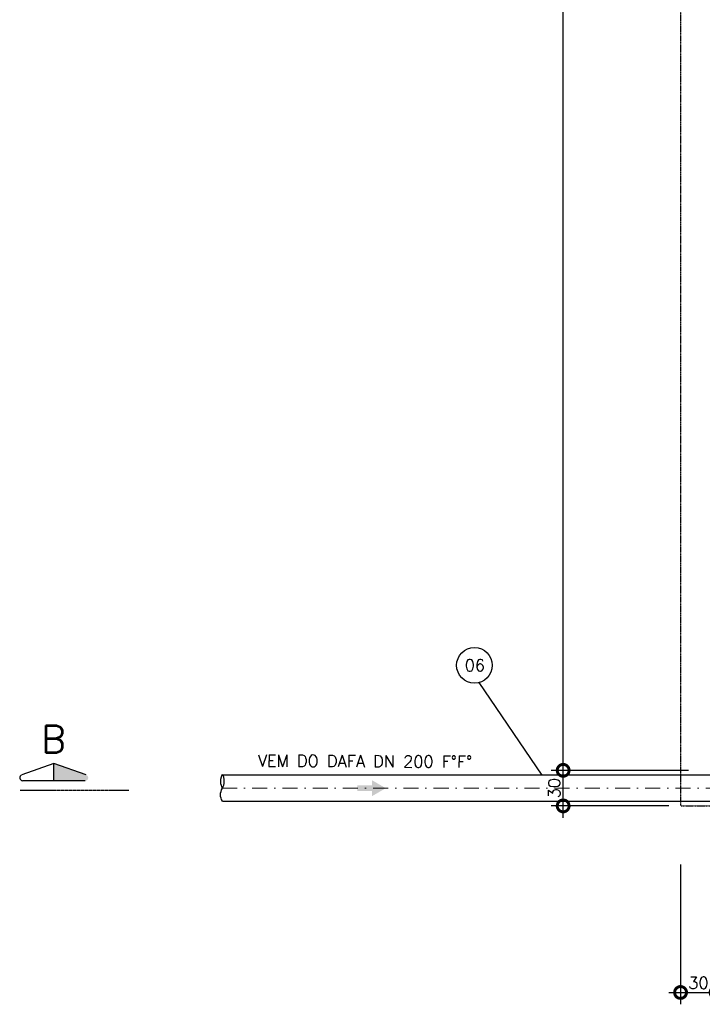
# Model space of a CAD drawing. Header units: millimetres. Extents: x 6229 to 11806, y 8925 to 11505.
# Tile 1 of 12: x 6229 to 6805, y 9398 to 10229. Entities that reach past the tile are written whole.
import ezdxf
from ezdxf.enums import TextEntityAlignment as Align

# ---------------------------------------------------------------- set-up
doc = ezdxf.new("R2010")
doc.units = ezdxf.units.MM
doc.header["$LTSCALE"] = 0.1
doc.header["$MEASUREMENT"] = 0
for name, pattern in [('CENTERX2', [4, 2.5, -0.5, 0.5, -0.5]), ('DASHDOT', [25.4, 12.7, -6.35, 0, -6.35]), ('HIDDEN', [9.525, 6.35, -3.175])]:
    doc.linetypes.add(name, pattern=pattern)
doc.layers.get('Defpoints').update_dxf_attribs({"color": 200})
doc.layers.add('BAR-EIXOS', color=7, linetype='DASHDOT', lineweight=20)
doc.layers.add('BAR-PECAS', color=2, linetype='Continuous', lineweight=30)
for name, color, linetype in [('COTAS', 16, 'Continuous'), ('DIM', 7, 'Continuous'), ('EIXO', 7, 'DASHDOT'), ('LIMHATRA', 2, 'HIDDEN'), ('RELAÇÀO', 2, 'Continuous'), ('TEXTO', 2, 'Continuous')]:
    doc.layers.add(name, color=color, linetype=linetype)
doc.styles.add('ROMANS', font='ROMANS.shx')
doc.dimstyles.new('DIM50', dxfattribs={"dimscale": 0, "dimtxt": 10, "dimasz": 20, "dimexe": 10, "dimexo": 10, "dimgap": 2.5, "dimtad": 1, "dimdec": 0, "dimtxsty": 'ROMANS', "dimblk": 'ARCHTICK', "dimblk1": 'DOTSMALL', "dimblk2": 'DOTSMALL', "dimsah": 1, "dimcen": 2.5, "dimdle": 10, "dimclrd": 7, "dimclre": 7, "dimclrt": 2, "dimazin": 0, "dimtfac": 1, "dimtdec": 0, "dimtmove": 2, "dimatfit": 3, "dimldrblk": 'ARCHTICK', "dimfxl": 0, "dimarcsym": 0})

# ---------------------------------------------------------------- blocks, each defined once
blk = doc.blocks.new('_DOTSMALL')
at = {"color": 0, "linetype": 'ByBlock', "const_width": 0.5}
blk.add_lwpolyline([(-0.0625, 0, 1), (0.0625, 0, 1)], format="xyb", close=True, dxfattribs=at)
blk = doc.blocks.new('*D18')
at = {"layer": 'Defpoints', "color": 0}
for p in [(6687.66, 11135.65), (6786.66, 11135.65), (6718.59, 9595.65)]:
    blk.add_point(p, dxfattribs=at)
at = {"layer": 'DIM', "color": 7, "lineweight": -2}
for p, q in [((6687.66, 9585.65), (6687.66, 11145.65)), ((6776.66, 11135.65), (6677.66, 11135.65)), ((6708.59, 9595.65), (6677.66, 9595.65))]:
    blk.add_line(p, q, dxfattribs=at)
at = {"layer": 'DIM', "color": 7, "lineweight": -2, "xscale": 20, "yscale": 20, "zscale": 20}
for p, rotation in [((6687.66, 11135.65), 90), ((6687.66, 9595.65), 270)]:
    blk.add_blockref('_DOTSMALL', p, dxfattribs=dict(at, rotation=rotation))
at = {"layer": 'DIM', "color": 2, "insert": (6680.16, 10365.65), "char_height": 10, "attachment_point": 5, "rotation": 90, "style": 'ROMANS'}
blk.add_mtext('1540', dxfattribs=at)
blk = doc.blocks.new('_ArchTick')
at = {"layer": 'COTAS', "color": 0, "const_width": 0.15}
blk.add_lwpolyline([(-0.5, -0.5), (0.5, 0.5)], dxfattribs=at)
blk = doc.blocks.new('*D19')
at = {"layer": 'Defpoints', "color": 0}
for p in [(6786.66, 9526.28), (6816.66, 9470.59), (6816.66, 9408.2)]:
    blk.add_point(p, dxfattribs=at)
at = {"layer": 'DIM', "color": 7, "lineweight": -2}
for p, q in [((6786.66, 9516.28), (6786.66, 9398.2)), ((6816.66, 9460.59), (6816.66, 9398.2)), ((6776.66, 9408.2), (6826.66, 9408.2))]:
    blk.add_line(p, q, dxfattribs=at)
at = {"layer": 'DIM', "color": 7, "lineweight": -2, "xscale": 20, "yscale": 20, "zscale": 20, "rotation": 180}
blk.add_blockref('_DOTSMALL', (6786.66, 9408.2), dxfattribs=at)
at = {"layer": 'DIM', "color": 7, "lineweight": -2, "xscale": 20, "yscale": 20, "zscale": 20}
blk.add_blockref('_DOTSMALL', (6816.66, 9408.2), dxfattribs=at)
at = {"layer": 'DIM', "color": 2, "insert": (6801.74, 9416.27), "char_height": 10, "attachment_point": 5, "style": 'ROMANS'}
blk.add_mtext('30', dxfattribs=at)
blk = doc.blocks.new('*D20')
at = {"layer": 'Defpoints', "color": 0}
for p in [(6687.66, 9595.65), (6803.34, 9595.65), (6786.66, 9565.65)]:
    blk.add_point(p, dxfattribs=at)
at = {"layer": 'DIM', "color": 7, "lineweight": -2}
for p, q in [((6687.66, 9555.65), (6687.66, 9605.65)), ((6793.34, 9595.65), (6677.66, 9595.65)), ((6776.66, 9565.65), (6677.66, 9565.65))]:
    blk.add_line(p, q, dxfattribs=at)
at = {"layer": 'DIM', "color": 7, "lineweight": -2, "xscale": 20, "yscale": 20, "zscale": 20}
for p, rotation in [((6687.66, 9595.65), 90), ((6687.66, 9565.65), 270)]:
    blk.add_blockref('_DOTSMALL', p, dxfattribs=dict(at, rotation=rotation))
at = {"layer": 'DIM', "color": 2, "insert": (6680.16, 9580.65), "char_height": 10, "attachment_point": 5, "rotation": 90, "style": 'ROMANS'}
blk.add_mtext('30', dxfattribs=at)

msp = doc.modelspace()

# ---------------------------------------------------------------- hatches: boundary and pattern name
at = {"linetype": 'Continuous'}
msp.add_hatch(color=7, dxfattribs=at).paths.add_polyline_path([(6526.31, 9583), (6526.31, 9587.39), (6538.07, 9580.6), (6526.31, 9573.82), (6526.31, 9578.2), (6513.99, 9578.2), (6513.99, 9583)])
at = {"layer": 'RELAÇÀO', "ltscale": 0.2}
msp.add_hatch(color=2, dxfattribs=at).paths.add_polyline_path([(6258.19, 9586.93), (6258.2, 9601.55), (6285.44, 9591.76, -0.841128), (6284.59, 9586.91)])

# ---------------------------------------------------------------- linework, layer by layer
at = {"layer": 'BAR-EIXOS', "ltscale": 10}
msp.add_line((6399.91, 9580.65), (7186.66, 9580.65), dxfattribs=at)
at = {"layer": 'BAR-PECAS', "ltscale": 12}
msp.add_line((6400.22, 9591.75), (7166.66, 9591.75), dxfattribs=at)
msp.add_lwpolyline([(6400.22, 9569.55), (7166.66, 9569.55)], dxfattribs=at)
msp.add_spline([(6400.22, 9569.55), (6398.6, 9575.1), (6400.22, 9580.65), (6401.84, 9586.2), (6400.22, 9591.75), (6398.6, 9586.2), (6400.22, 9580.65)], degree=3, dxfattribs=at)
at = {"layer": 'EIXO', "color": 5, "linetype": 'CENTERX2', "ltscale": 1.5}
msp.add_line((6229.7, 9578.91), (6321.35, 9578.91), dxfattribs=at)
at = {"layer": 'LIMHATRA', "linetype": 'HIDDEN', "ltscale": 0.05}
for p, q in [((6786.66, 11165.65), (6786.66, 9565.65)), ((6786.66, 9565.65), (7136.66, 9565.65))]:
    msp.add_line(p, q, dxfattribs=at)
at = {"layer": 'RELAÇÀO', "color": 3}
msp.add_line((6616.44, 9669.73), (6669.74, 9591.58), dxfattribs=at)
at = {"layer": 'RELAÇÀO', "color": 2}
for p, q in [((6258.2, 9601.55), (6230.95, 9591.81)), ((6258.19, 9586.93), (6258.2, 9601.55)), ((6285.44, 9591.76), (6258.2, 9601.55)), ((6284.59, 9586.91), (6231.79, 9586.95))]:
    msp.add_line(p, q, dxfattribs=at)
at = {"layer": 'RELAÇÀO', "color": 3}
msp.add_circle((6612.81, 9684.3), 15.01, dxfattribs=at)
at = {"layer": 'RELAÇÀO', "color": 2}
msp.add_arc((6231.79, 9589.45), 2.5, 109.77391, 270.04646, dxfattribs=at)

# ---------------------------------------------------------------- texts
at = {"layer": 'RELAÇÀO', "style": 'ROMANS'}
msp.add_text('06', height=10, dxfattribs=at).set_placement((6613.18, 9684.3), align=Align.MIDDLE)
at = {"layer": 'TEXTO', "color": 5, "style": 'ROMANS'}
msp.add_text('B', height=23, rotation=0, dxfattribs=at).set_placement((6257.85, 9622.05), align=Align.MIDDLE)
at = {"layer": 'TEXTO', "style": 'ROMANS'}
msp.add_text('VEM DO DAFA DN 200 F°F°', height=10, rotation=359.7053, dxfattribs=at).set_placement((6430.08, 9598.86))

# ---------------------------------------------------------------- dimensions: what is measured, and where the dimension line sits
at = {"layer": 'DIM'}
for base, p1, p2, picture, middle in [((6687.66, 11135.65), (6718.59, 9595.65), (6786.66, 11135.65), '*D18', (6680.16, 10365.65)), ((6687.66, 9595.65), (6786.66, 9565.65), (6803.34, 9595.65), '*D20', (6680.16, 9580.65))]:
    dim = msp.add_linear_dim(base=base, p1=p1, p2=p2, angle=90, dimstyle='DIM50', override={"dimscale": 1}, dxfattribs=at)
    dim.commit()
    dim.dimension.update_dxf_attribs({"geometry": picture, "text_midpoint": middle})
dim = msp.add_linear_dim(base=(6816.66, 9408.2), p1=(6786.66, 9526.28), p2=(6816.66, 9470.59), angle=180, dimstyle='DIM50', override={"dimscale": 1}, dxfattribs=at)
dim.commit()
dim.dimension.update_dxf_attribs({"geometry": '*D19', "text_midpoint": (6801.74, 9416.27), "dimtype": 160})

doc.saveas('drawing.dxf')
